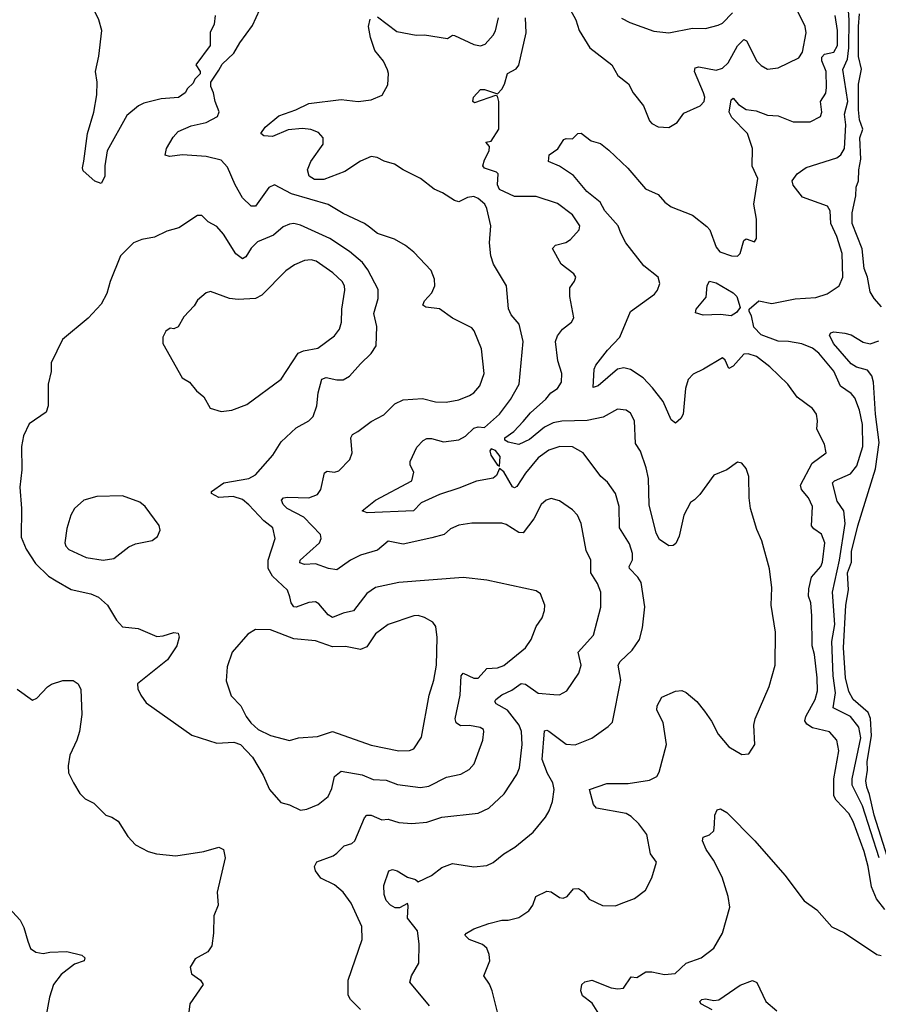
# Model space of a CAD drawing. Extents: x 1954678 to 2060275, y 904822 to 1016299.
# Tile 104 of 256: x 2030605 to 2034612, y 919652 to 924246. Entities that reach past the tile are written whole.
import ezdxf

# ---------------------------------------------------------------- set-up
doc = ezdxf.new("R2010")
doc.units = 0

msp = doc.modelspace()

# ---------------------------------------------------------------- linework, layer by layer
at = {"layer": '0CON20XD'}
for points in [[(2031516.7, 924265), (2031512.5, 924225), (2031493.6, 924186.4), (2031493.3, 924125), (2031427.5, 924035), (2031447.5, 924005), (2031447, 923993), (2031421.7, 923968.3), (2031415, 923950), (2031387.5, 923925), (2031377.5, 923905), (2031346.4, 923883.6), (2031265, 923876.7), (2031185, 923856.2), (2031160, 923845), (2031105, 923798.9), (2031013.8, 923635), (2031002.5, 923565), (2031003.1, 923515), (2030985, 923482.5), (2030955, 923493.3), (2030901.2, 923541.2), (2030898, 923555), (2030904.4, 923585.6), (2030921.5, 923715), (2030951.8, 923815), (2030965.3, 923895), (2030966.7, 923955), (2030959.1, 924005), (2030974.7, 924075.3), (2030988.5, 924195), (2030975, 924245.8), (2030920.8, 924355)], [(2033156.7, 924325), (2033200, 924245), (2033215.6, 924195), (2033265.3, 924115.3), (2033369.2, 924035), (2033396.5, 923986.5), (2033446.4, 923946.4), (2033468, 923905), (2033516, 923845), (2033544, 923775), (2033555, 923761.2), (2033585, 923746), (2033635, 923743.8), (2033674, 923766), (2033705, 923810), (2033781.2, 923845), (2033798.9, 923865), (2033801.9, 923885), (2033796.4, 923905), (2033753.9, 924005), (2033758.2, 924021.8), (2033775, 924025.9), (2033855, 924011.1), (2033885, 924019.3), (2033912.3, 924045), (2033955, 924123.5), (2033985, 924154.4), (2033996.9, 924146.9), (2034045, 924052.5), (2034065, 924032.5), (2034095, 924016), (2034145, 924020.8), (2034241.5, 924068.5), (2034257.7, 924095), (2034276.2, 924185), (2034270.4, 924215), (2034236, 924285)], [(2034616.6, 920335), (2034537.8, 920577.8), (2034489.6, 920675), (2034489.8, 920705), (2034512.5, 920807.5), (2034530.2, 920895), (2034522, 920945), (2034482, 920995), (2034402, 921035), (2034412.5, 921105), (2034401.2, 921185), (2034395.2, 921344.8), (2034409.6, 921425), (2034398.4, 921575), (2034431.1, 921725), (2034458.1, 921895), (2034452.1, 921955), (2034420, 922000), (2034398.5, 922085), (2034407.1, 922095), (2034483.1, 922126.9), (2034512.7, 922165), (2034540.5, 922255), (2034538.1, 922358.1), (2034523.9, 922423.9), (2034502.4, 922482.4), (2034485, 922501.9), (2034436.3, 922536.3), (2034405, 922606.4), (2034335, 922690.8), (2034305, 922713.8), (2034255, 922733.8), (2034192.5, 922745), (2034145, 922746.2), (2034065, 922775.7), (2034031, 922811), (2034020.7, 922865), (2034010, 922885), (2034010, 922895), (2034055, 922933.9), (2034115, 922922.7), (2034225, 922943.9), (2034320.2, 922949.8), (2034373.4, 922966.6), (2034429.4, 923005), (2034446.1, 923045), (2034443.8, 923155), (2034418.5, 923235), (2034390.4, 923295), (2034387.7, 923355), (2034375, 923376.4), (2034257.9, 923417.9), (2034214.4, 923474.4), (2034210.3, 923495), (2034233.1, 923526.9), (2034275, 923556.4), (2034418.2, 923601.8), (2034437.1, 923615), (2034454.8, 923645.3), (2034461.3, 923755), (2034454.4, 923805), (2034470.4, 923865), (2034446.4, 924013.6), (2034467.8, 924062.2), (2034474.2, 924115), (2034476.2, 924245), (2034468.3, 924355)], [(2032085, 920357.5), (2032118.9, 920391.1), (2032155, 920403.1), (2032169.4, 920415), (2032215, 920522), (2032225.5, 920534.5), (2032245, 920534.5), (2032295, 920513.5), (2032325, 920515.5), (2032375, 920500.9), (2032435.7, 920495.7), (2032505, 920502.7), (2032575, 920525.5), (2032745, 920544.4), (2032795, 920568.1), (2032865.7, 920635), (2032925.3, 920724.7), (2032937.2, 920755), (2032950.9, 920865), (2032946.5, 920925), (2032936.9, 920955), (2032881.4, 921025), (2032829.4, 921055), (2032821.9, 921065), (2032827.3, 921075), (2032855, 921096.9), (2032902.4, 921117.6), (2032945, 921149.6), (2032965, 921145.5), (2033025, 921103.6), (2033098.1, 921098.1), (2033125, 921096.9), (2033159.2, 921115), (2033215, 921198), (2033225.5, 921235), (2033211.5, 921295), (2033282.5, 921375), (2033317.3, 921505), (2033316.8, 921575), (2033302.5, 921615), (2033270.8, 921665), (2033270, 921725), (2033249.3, 921769.3), (2033226.1, 921896.1), (2033208.6, 921935), (2033185, 921959.2), (2033125, 922000.8), (2033085, 922012.9), (2033062, 922005), (2033038.1, 921985), (2033005, 921917.5), (2032955, 921851.5), (2032935, 921853.6), (2032875, 921891.4), (2032855, 921896.9), (2032715, 921897.5), (2032655, 921888.6), (2032615, 921871.4), (2032585.8, 921844.2), (2032529.1, 921829.1), (2032395, 921799.1), (2032325, 921813.3), (2032275, 921770.8), (2032195, 921748.4), (2032149.4, 921725), (2032085, 921680), (2032046.7, 921685), (2031985, 921706.7), (2031935, 921704.5), (2031912, 921712), (2031913.5, 921725), (2032004.5, 921805), (2032011.5, 921825), (2032008.8, 921845), (2031931.3, 921925), (2031852.9, 921965), (2031834.6, 921985), (2031827.5, 922005), (2031836.7, 922015), (2031855, 922018.5), (2031955, 922014.6), (2031995, 922030.6), (2032010, 922055), (2032027.5, 922132.5), (2032040.5, 922139.5), (2032075, 922134.5), (2032095, 922140.8), (2032146.2, 922193.8), (2032157.5, 922225), (2032150, 922295), (2032158.8, 922311.2), (2032183.3, 922325), (2032245, 922370.8), (2032305, 922402.9), (2032356.2, 922453.8), (2032395, 922472.9), (2032485, 922479.5), (2032545, 922463.5), (2032595, 922461.8), (2032655, 922473.3), (2032705, 922492.2), (2032725, 922505.7), (2032752.4, 922537.6), (2032772.1, 922595), (2032760.8, 922710.8), (2032726.7, 922795), (2032715, 922809.2), (2032625, 922853.1), (2032565, 922896.9), (2032500, 922905), (2032486.7, 922915), (2032494.3, 922935), (2032528.3, 922971.7), (2032543.1, 923005), (2032541.4, 923035), (2032525.5, 923075.5), (2032445, 923162), (2032405, 923192.5), (2032355, 923221.9), (2032275, 923249.4), (2032238.1, 923278.1), (2032215, 923295.5), (2032115, 923341.8), (2032044.7, 923384.7), (2031874.1, 923434.1), (2031795, 923476), (2031767.3, 923462.7), (2031705, 923375.8), (2031685, 923375.7), (2031645, 923415.6), (2031610, 923475), (2031575, 923557.5), (2031545, 923590.5), (2031475, 923608.5), (2031365, 923615.4), (2031305, 923607.5), (2031284.5, 923614.5), (2031290.6, 923645), (2031321.7, 923698.3), (2031345.4, 923724.6), (2031405, 923751.4), (2031475, 923766), (2031528.8, 923795), (2031535.9, 923815.9), (2031516.7, 923865), (2031510, 923905), (2031497.5, 923935), (2031497.5, 923955), (2031535, 924010), (2031550.7, 924039.3), (2031605, 924090), (2031631.9, 924138.1), (2031690.9, 924219.1), (2031725.6, 924294.4)], [(2033413.7, 924253.7), (2033453.1, 924233.1), (2033565, 924192.5), (2033635, 924185.5), (2033745, 924206.8), (2033805.4, 924204.6), (2033865, 924220), (2033885, 924230.6), (2033932.1, 924277.9)], [(2034627.2, 922907.2), (2034592.2, 922945), (2034575, 922976.2), (2034561.7, 923045), (2034545.8, 923085), (2034536.7, 923176.7), (2034490.8, 923295), (2034489.6, 923345), (2034508, 923425), (2034509.2, 923465), (2034520.6, 923495), (2034521.2, 923545), (2034530.3, 923595), (2034525.7, 923694.3), (2034540, 923735), (2034525, 923779.2), (2034520.2, 923825), (2034519.5, 923945), (2034533.5, 924015), (2034520.2, 924075), (2034520, 924215), (2034525, 924274)], [(2032517.1, 919645), (2032426.2, 919755), (2032434.2, 919785), (2032468.1, 919845), (2032468.9, 919935), (2032460.9, 919995), (2032415.6, 920055), (2032418.3, 920111.7), (2032415, 920122.5), (2032377.5, 920102.5), (2032357.5, 920102.5), (2032335, 920114.6), (2032315, 920136), (2032305.7, 920165), (2032304, 920206), (2032327.5, 920275), (2032345, 920281.2), (2032367.5, 920275), (2032415, 920246.2), (2032452.5, 920235), (2032465, 920223.3), (2032527, 920253), (2032575, 920290.8), (2032625, 920310), (2032725, 920293.1), (2032785, 920300.5), (2032815, 920313.3), (2032865, 920354.4), (2032916, 920385), (2033000.8, 920455), (2033059.2, 920525), (2033076.9, 920555), (2033092, 920598), (2033099.5, 920655), (2033093.1, 920685), (2033068.6, 920728.6), (2033043.3, 920795), (2033055, 920928), (2033065, 920931.9), (2033075, 920927.3), (2033155, 920866.5), (2033197.8, 920862.2), (2033275.5, 920894.5), (2033351.7, 920948.3), (2033371.3, 920968.7), (2033410.5, 921165), (2033398.5, 921235), (2033408.2, 921251.8), (2033464.2, 921305), (2033497.1, 921355), (2033511.3, 921408.7), (2033523.4, 921506.6), (2033505, 921620), (2033489.5, 921645), (2033451.1, 921685), (2033450, 921695), (2033464.6, 921725.4), (2033464.6, 921755), (2033450.6, 921800.6), (2033403.8, 921875), (2033402.5, 921975), (2033385, 922036), (2033348.4, 922088.4), (2033316.9, 922115), (2033235, 922225.7), (2033185, 922253.6), (2033125.5, 922254.5), (2033075, 922237.5), (2033025, 922201.5), (2032965, 922130.4), (2032925, 922068.5), (2032915, 922062.5), (2032905, 922067.1), (2032865, 922136.2), (2032845, 922152), (2032830.7, 922119.3), (2032815, 922106.9), (2032736.3, 922093.7), (2032655, 922059.9), (2032565, 922031.3), (2032478.5, 921991.5), (2032442.5, 921955), (2032226, 921946), (2032203.3, 921955), (2032265, 922004.3), (2032434.8, 922095.3), (2032445.2, 922135), (2032427.4, 922167.4), (2032427.6, 922185), (2032458.7, 922251.3), (2032487.8, 922282.2), (2032505, 922292.2), (2032527.5, 922292.5), (2032583, 922277), (2032655, 922286.6), (2032685, 922302.8), (2032725, 922340.8), (2032745, 922346.6), (2032775, 922344.2), (2032843.8, 922405), (2032895.2, 922474.7), (2032936.2, 922545), (2032955.5, 922745), (2032935.4, 922825.4), (2032898.6, 922868.6), (2032886.4, 922896.4), (2032877.5, 923005), (2032815.8, 923105), (2032804.4, 923144.4), (2032798.1, 923205), (2032804.4, 923285), (2032785.6, 923365), (2032775.6, 923385), (2032745, 923411.9), (2032725, 923420.6), (2032695, 923417.1), (2032655, 923396.9), (2032635, 923401.9), (2032578.3, 923438.3), (2032540, 923455), (2032475, 923505.7), (2032394, 923545), (2032355, 923572.2), (2032305.4, 923585.4), (2032273.8, 923603.8), (2032245, 923608.5), (2032195, 923585.5), (2032122.7, 923537.3), (2032025, 923501), (2031981.2, 923501.2), (2031955.8, 923515.8), (2031948.8, 923545), (2031963.5, 923585), (2032021.9, 923665), (2032020.8, 923695), (2032000.3, 923720.3), (2031964.5, 923734.5), (2031925, 923739.2), (2031858.4, 923731.6), (2031785, 923701.1), (2031744.3, 923704.3), (2031731.2, 923715), (2031750, 923745), (2031815, 923797.5), (2031893.3, 923825), (2031955, 923854.4), (2032105, 923874.1), (2032185, 923864.6), (2032245, 923872.7), (2032296.7, 923893.3), (2032322.9, 923942.9), (2032326.4, 923995), (2032322, 924012), (2032302.6, 924052.6), (2032262.3, 924102.3), (2032243, 924163), (2032232.5, 924215), (2032241.2, 924248.8)], [(2032275, 924260), (2032365, 924190.5), (2032455, 924174), (2032495, 924175.8), (2032601.2, 924158.8), (2032625, 924173.8), (2032635, 924172.9), (2032725, 924130.8), (2032755.5, 924124.5), (2032778, 924132), (2032815, 924174.2), (2032825.4, 924194.6), (2032840.4, 924255)], [(2032834.3, 919615), (2032810, 919715), (2032797.1, 919747.1), (2032770.8, 919785), (2032798.8, 919855), (2032796.5, 919885), (2032785, 919913.8), (2032765, 919931.1), (2032702.5, 919955), (2032682.5, 919975), (2032690, 919985), (2032725, 920004.2), (2032795, 920030), (2032855, 920045.7), (2032885, 920045.7), (2032935, 920057.1), (2032981.7, 920088.3), (2033000, 920115), (2033014.4, 920155.6), (2033065, 920180), (2033085, 920177.5), (2033125, 920151.2), (2033141.7, 920148.3), (2033160, 920155), (2033189.3, 920190.7), (2033213, 920193), (2033237, 920177), (2033262.5, 920142.5), (2033325, 920112.9), (2033385, 920111.9), (2033412.5, 920122.5), (2033475, 920145.8), (2033526.2, 920185), (2033555, 920242.5), (2033577.1, 920315), (2033548.6, 920355), (2033531.2, 920445), (2033495, 920494.4), (2033459.3, 920529.3), (2033435, 920542.7), (2033296.8, 920566.8), (2033282.5, 920585), (2033264, 920655), (2033345, 920681.8), (2033445, 920682.8), (2033545, 920698.6), (2033579.2, 920715), (2033589.4, 920735), (2033623.1, 920865), (2033607.9, 920967.9), (2033579.1, 921025), (2033580.6, 921045), (2033602.5, 921085), (2033665, 921114), (2033695, 921116), (2033715, 921107.5), (2033765, 921065.7), (2033800.8, 921020.8), (2033833.7, 920973.7), (2033865, 920913.3), (2033915, 920853.3), (2033975, 920817.5), (2034008.3, 920821.7), (2034036.7, 920865), (2034032, 920955), (2034037.5, 920985), (2034102.9, 921135), (2034131.4, 921235), (2034131.7, 921388.3), (2034112.3, 921515), (2034115.4, 921595.4), (2034104.4, 921684.4), (2034068.6, 921815), (2034045, 921867.5), (2034016, 921965), (2034008.8, 922015), (2034008, 922115), (2033995, 922152.5), (2033975, 922177.5), (2033955, 922182.5), (2033905, 922146.7), (2033845, 922121.2), (2033779.1, 922030.9), (2033754.2, 922005.8), (2033735, 921993.3), (2033704.4, 921935), (2033683.1, 921836.9), (2033667.9, 921802.1), (2033655, 921792.5), (2033635, 921791.4), (2033590.4, 921820.4), (2033575, 921851.2), (2033543, 921983), (2033539.3, 922105), (2033528.2, 922155), (2033502.6, 922232.6), (2033478.3, 922268.3), (2033474.4, 922375), (2033455, 922410), (2033435, 922424.3), (2033395, 922429.1), (2033328.1, 922391.9), (2033253.3, 922376.7), (2033135, 922373.2), (2033095, 922364.8), (2033054.7, 922345), (2032985, 922287.5), (2032935, 922263.5), (2032885.2, 922275.2), (2032870, 922285), (2032869.2, 922295), (2032911.1, 922325), (2032955, 922372), (2032988.5, 922411.5), (2033061.3, 922475), (2033084.2, 922505.8), (2033115, 922525.5), (2033133.2, 922555), (2033135.3, 922595), (2033116.5, 922655), (2033105.4, 922745), (2033115, 922770.8), (2033138, 922802), (2033180, 922835), (2033191.2, 922855), (2033172.5, 922955), (2033172.5, 922995), (2033194.2, 923025.8), (2033200, 923045), (2033190.9, 923060.9), (2033132.9, 923105), (2033091.2, 923178.8), (2033105, 923194), (2033153.2, 923206.8), (2033175, 923220), (2033215.7, 923265), (2033219.2, 923285), (2033185, 923336.2), (2033115, 923389.2), (2033015, 923421.8), (2032915, 923421.2), (2032845, 923454.4), (2032834.5, 923475), (2032837.5, 923527.5), (2032830.8, 923535), (2032773.7, 923553.7), (2032766.9, 923565), (2032775, 923592), (2032795.8, 923635), (2032797.5, 923655), (2032780, 923675), (2032805, 923680), (2032840.9, 923735), (2032841.9, 923865), (2032835, 923890), (2032825, 923892.5), (2032728.3, 923858.3), (2032720, 923865), (2032722.5, 923885), (2032755, 923920), (2032775, 923920), (2032835, 923900), (2032855, 923922), (2032868.1, 923945), (2032881.4, 923995), (2032922.5, 924017.5), (2032935.3, 924034.7), (2032969.3, 924185), (2032966.4, 924255)], [(2034642, 920095), (2034603.8, 920143.8), (2034580.8, 920200.8), (2034565.2, 920295), (2034545.7, 920365), (2034495, 920505.6), (2034475, 920542.7), (2034415.4, 920605), (2034404.7, 920625), (2034404.7, 920705), (2034427.3, 920835), (2034418.2, 920885), (2034385, 920923.3), (2034305, 920942.5), (2034279.1, 920959.1), (2034268.9, 920975), (2034273.5, 920995), (2034317.6, 921075), (2034328.4, 921115), (2034327.5, 921175), (2034314.1, 921284.1), (2034303.4, 921325), (2034302.3, 921465), (2034297.5, 921525), (2034286.2, 921556.2), (2034288.8, 921591.2), (2034300.9, 921645), (2034343.3, 921695), (2034352.3, 921715), (2034363.3, 921805), (2034346.4, 921846.4), (2034310.7, 921870.7), (2034300, 921885), (2034304.7, 921975), (2034287.1, 922015), (2034253.6, 922055), (2034249.2, 922075), (2034302.9, 922177.1), (2034369.2, 922225), (2034360.8, 922265), (2034325.7, 922335), (2034328.9, 922375), (2034323.1, 922405), (2034305, 922432), (2034234.2, 922485), (2034190, 922545), (2034106.6, 922626.6), (2034044, 922675), (2034005, 922686.5), (2033985, 922685.5), (2033935, 922629.4), (2033915, 922618.8), (2033897.4, 922657.4), (2033885, 922668), (2033796.7, 922615), (2033747.7, 922592.3), (2033725, 922567.5), (2033712.5, 922525), (2033702, 922405), (2033691.2, 922385), (2033665, 922363.3), (2033645, 922378.8), (2033607.5, 922465), (2033558.3, 922528.3), (2033514.5, 922575), (2033455, 922613.6), (2033425, 922622.5), (2033394.7, 922615.3), (2033305, 922538.6), (2033280.8, 922530.8), (2033285.6, 922615), (2033294.4, 922635), (2033348.7, 922705), (2033405.9, 922765), (2033456, 922884), (2033567.5, 922965), (2033582, 922985), (2033592.5, 923015), (2033585.5, 923045.5), (2033518.2, 923098.2), (2033433.3, 923205), (2033410.6, 923250.6), (2033397.9, 923285), (2033336.5, 923355), (2033313.8, 923395), (2033252.6, 923445), (2033190, 923520), (2033125, 923562.2), (2033073.8, 923585), (2033076.7, 923615), (2033115.9, 923644.1), (2033145, 923687.5), (2033155, 923692.5), (2033185, 923690), (2033210, 923715), (2033225, 923717.5), (2033271.7, 923681.7), (2033315, 923668.8), (2033355, 923638), (2033443, 923553), (2033525, 923457.5), (2033585, 923430), (2033615.5, 923395.5), (2033645, 923373.1), (2033744.7, 923334.7), (2033812, 923282), (2033826.4, 923266.4), (2033855.5, 923185), (2033872.4, 923162.4), (2033927.5, 923145), (2033955, 923142.9), (2033967.1, 923155), (2033984.5, 923215.5), (2033995, 923224), (2034035, 923210), (2034044.1, 923225.9), (2034044.2, 923315), (2034030.6, 923385), (2034049.4, 923505), (2034023.2, 923563.2), (2034025.4, 923645.4), (2034001.2, 923715), (2033929.2, 923789.2), (2033915.6, 923815), (2033925, 923872.5), (2033935, 923880), (2033960.1, 923850.1), (2033995, 923827.9), (2034041.6, 923821.6), (2034095, 923801.2), (2034145, 923797.5), (2034215, 923769.2), (2034295, 923770), (2034342.5, 923795), (2034349.1, 923815), (2034342.7, 923865), (2034366.8, 923903.2), (2034370.8, 923929.2), (2034369, 924005), (2034348.9, 924055), (2034349, 924071), (2034361.9, 924085), (2034405, 924094.2), (2034422.2, 924125), (2034421.5, 924195), (2034410.7, 924265)], [(2031915, 920557.5), (2031945, 920562.9), (2031998.8, 920585), (2032045, 920622), (2032061.2, 920658.8), (2032074.2, 920715.8), (2032105, 920739.6), (2032203.5, 920723.5), (2032255, 920701.5), (2032315, 920698.9), (2032368.1, 920678.1), (2032475, 920663.3), (2032515, 920670), (2032597.6, 920712.4), (2032663.8, 920726.2), (2032702.2, 920747.8), (2032725.6, 920775), (2032766, 920885), (2032771.2, 920925), (2032770, 920935), (2032753.9, 920943.9), (2032705, 920953.3), (2032662.3, 920952.3), (2032641.8, 920965), (2032637.5, 920985), (2032660.2, 921095), (2032664.7, 921185.3), (2032675, 921196.7), (2032725, 921173.3), (2032745, 921174.6), (2032785, 921219.2), (2032835, 921221.8), (2032865, 921233.8), (2032965, 921316), (2032991.9, 921355), (2033015.7, 921415), (2033044, 921455), (2033055, 921490), (2033055.8, 921515), (2033035, 921567.5), (2033015, 921581.2), (2032785, 921631.1), (2032675, 921643.5), (2032375, 921620.5), (2032265, 921597.8), (2032225, 921568.6), (2032162.4, 921487.6), (2032115, 921477.2), (2032065, 921456.9), (2032045, 921469.1), (2032001.1, 921521.1), (2031985, 921530.4), (2031955, 921527.1), (2031895, 921504.5), (2031885, 921506.9), (2031871.5, 921525), (2031866.2, 921553.8), (2031855.2, 921585.2), (2031785, 921650.4), (2031764, 921685), (2031765.3, 921724.7), (2031796.7, 921825), (2031785.8, 921875), (2031745, 921907.5), (2031675, 921982.9), (2031645, 922006.9), (2031601.7, 922021.7), (2031535, 922017.5), (2031500, 922035), (2031500, 922045), (2031557.5, 922085), (2031674.7, 922105.3), (2031705, 922123.3), (2031785.8, 922215), (2031825, 922277.1), (2031895, 922341.9), (2031955, 922374.2), (2031974.2, 922395), (2031992.2, 922445), (2031997.9, 922505), (2032015, 922568.6), (2032035, 922577.3), (2032085, 922565.6), (2032115, 922565.6), (2032145, 922582.9), (2032195, 922640), (2032245, 922688), (2032268.1, 922725), (2032272.5, 922815), (2032258.2, 922875), (2032277.7, 922945), (2032277.6, 922987.6), (2032229.5, 923079.5), (2032205, 923112.9), (2032145, 923165.4), (2032052.2, 923225), (2031915, 923287.7), (2031885, 923294.6), (2031865, 923292.1), (2031835, 923279.5), (2031789.6, 923240.4), (2031715, 923210.4), (2031685, 923180.5), (2031660, 923140), (2031645, 923131.2), (2031613.6, 923153.6), (2031556.9, 923245), (2031525, 923281.2), (2031485, 923303.3), (2031455, 923333.3), (2031435, 923333.3), (2031347.5, 923275), (2031291.2, 923258.8), (2031235, 923232), (2031175, 923221.2), (2031136.7, 923205), (2031075.4, 923144.6), (2031027.3, 923025), (2031011.9, 922968.1), (2030985, 922919.2), (2030925, 922854), (2030805.6, 922754.4), (2030752, 922645), (2030751.2, 922605), (2030737.5, 922545), (2030738, 922445), (2030728, 922415), (2030649.3, 922360.7), (2030622.2, 922305), (2030614, 922255), (2030615.6, 922145.6), (2030605.7, 922065), (2030613.5, 921965), (2030612.6, 921832.6), (2030635, 921776), (2030679.6, 921709.6), (2030740.2, 921650.2), (2030775, 921628.9), (2030845, 921588.2), (2030937.6, 921567.6), (2030972.5, 921552.5), (2031015, 921514), (2031056.2, 921445), (2031085, 921414.2), (2031157.5, 921405), (2031245, 921368.6), (2031275, 921371.4), (2031325, 921387.1), (2031345, 921383.3), (2031350, 921365), (2031337.8, 921325), (2031295, 921259.2), (2031155, 921147.5), (2031156.2, 921125), (2031170, 921095), (2031195, 921058.8), (2031408.8, 920908.8), (2031525, 920870.6), (2031605, 920874.7), (2031635, 920864), (2031691.8, 920805), (2031741.3, 920721.3), (2031771.2, 920655), (2031824.2, 920594.2), (2031865, 920583.8), (2031915, 920557.5)], [(2031545, 922418), (2031595, 922424.2), (2031665, 922450.8), (2031825, 922568.6), (2031905, 922690.4), (2031929.3, 922700.7), (2031996.7, 922713.3), (2032075, 922771.9), (2032097, 922803), (2032107.5, 922835), (2032109.2, 922895), (2032122.5, 922985), (2032121.1, 923005), (2032110, 923025), (2032067.1, 923065), (2031988.9, 923118.9), (2031965, 923126.2), (2031935, 923122.9), (2031887.6, 923102.4), (2031847.5, 923075), (2031735, 922961.4), (2031705, 922945.6), (2031625, 922940), (2031585, 922945.8), (2031495, 922978.8), (2031475, 922972.5), (2031435, 922937.5), (2031419.3, 922910.7), (2031370.7, 922859.3), (2031345, 922812.5), (2031325, 922803.3), (2031307, 922807), (2031287, 922793), (2031272.5, 922765), (2031273.3, 922735), (2031363.3, 922575), (2031397.5, 922555), (2031430, 922515), (2031465, 922486.7), (2031494.2, 922434.2), (2031545, 922418)], [(2033925, 922864.7), (2033875, 922870), (2033795, 922867.9), (2033758.8, 922878.8), (2033762, 922895), (2033808.7, 922951.3), (2033813.6, 923006.4), (2033824.3, 923025.7), (2033855, 923018.9), (2033935, 922972.3), (2033952.3, 922955), (2033967.2, 922902.8), (2033950.5, 922879.5), (2033925, 922864.7)], [(2034675.2, 920275), (2034592.2, 920535), (2034571.9, 920631.9), (2034558.6, 920665), (2034553.4, 920695), (2034562, 920745), (2034560, 920785), (2034580.1, 920905), (2034575.3, 920985.3), (2034564.4, 921014.5), (2034495.3, 921075), (2034475, 921111.9), (2034458.8, 921175), (2034450.4, 921315), (2034460.4, 921515), (2034473.7, 921586.3), (2034468.1, 921665), (2034487.3, 921715), (2034487.7, 921765), (2034516.7, 921885), (2034599.7, 922150.3), (2034616.2, 922273.8), (2034599.8, 922405), (2034589.8, 922555), (2034582.1, 922585), (2034561.4, 922611.4), (2034510.8, 922625), (2034485, 922640), (2034402.9, 922735), (2034384.3, 922775), (2034390, 922785), (2034405, 922790), (2034455.8, 922784.2), (2034485, 922776.2), (2034542.2, 922742.2), (2034575, 922734.5), (2034615, 922747.5)], [(2032845, 922162.5), (2032847.6, 922207.6), (2032825, 922236.3), (2032805, 922243.8), (2032799.9, 922235), (2032803.7, 922215), (2032835, 922167.1), (2032845, 922162.5)], [(2030995, 921724.4), (2031045, 921732.5), (2031115, 921786.9), (2031145, 921800.6), (2031224.1, 921815.9), (2031248.8, 921835), (2031260, 921865), (2031255.7, 921885.7), (2031190, 921975), (2031165.7, 921995), (2031085, 922024.3), (2030965, 922021.2), (2030905, 922004.3), (2030861.4, 921965), (2030844.3, 921935), (2030825, 921872.5), (2030815.7, 921805), (2030819.7, 921789.7), (2030834.6, 921774.6), (2030915, 921736.4), (2030995, 921724.4)], [(2032375, 920835.5), (2032425, 920836.9), (2032445, 920844.2), (2032480.7, 920899.3), (2032515.8, 921094.2), (2032538.1, 921165), (2032551.1, 921235), (2032554.1, 921364.1), (2032546.7, 921415), (2032533.3, 921435), (2032495, 921457.5), (2032465, 921466.9), (2032445, 921465.6), (2032325, 921424.4), (2032265, 921380.6), (2032225, 921319.5), (2032195, 921308.5), (2032125, 921321.1), (2032065, 921319.5), (2031985, 921348.6), (2031885, 921357.9), (2031775, 921400), (2031705, 921401.2), (2031670.2, 921379.8), (2031597.1, 921295), (2031572.6, 921227.4), (2031568.6, 921161.4), (2031592.2, 921092.2), (2031636.7, 921045), (2031661.8, 920995), (2031684.5, 920965), (2031717.5, 920935), (2031776.2, 920906.2), (2031865, 920882.9), (2031905.7, 920895.7), (2031995, 920901.1), (2032065, 920925.5), (2032245, 920860.8), (2032375, 920835.5)], [(2030593.4, 921123.4), (2030665, 921071.2), (2030685, 921080), (2030735, 921133.8), (2030754.2, 921145.8), (2030806.4, 921163.6), (2030855, 921163.3), (2030878.3, 921148.3), (2030890.7, 921120.7), (2030895.7, 921005), (2030884.2, 920925.8), (2030872, 920885), (2030838.6, 920815), (2030830.8, 920765), (2030833, 920733), (2030855.6, 920685.6), (2030885.9, 920635.9), (2030911.2, 920611.2), (2030950.5, 920590.5), (2031006.7, 920535), (2031035, 920526), (2031065, 920506.2), (2031110, 920435), (2031145, 920396.7), (2031205, 920366), (2031244.2, 920354.2), (2031334.3, 920345.7), (2031465, 920366), (2031535, 920386.2), (2031556.2, 920375), (2031564.4, 920335), (2031526, 920175), (2031531.2, 920115), (2031511.2, 920065), (2031510, 919985), (2031502, 919925), (2031482.5, 919897.5), (2031423.3, 919865), (2031400, 919825), (2031407.5, 919795), (2031448.8, 919765), (2031461.2, 919745), (2031399.2, 919655), (2031394.3, 919615)], [(2033307.2, 919607.2), (2033277, 919657), (2033231.2, 919691.2), (2033223.8, 919715), (2033228.8, 919745), (2033242.1, 919757.9), (2033275, 919764.5), (2033365, 919729.2), (2033395.9, 919724.1), (2033422.3, 919727.7), (2033459.3, 919780.7), (2033485, 919777.5), (2033526.6, 919803.4), (2033555, 919804.4), (2033615, 919790.9), (2033664.4, 919795.6), (2033715.5, 919844.5), (2033785, 919868.6), (2033844.2, 919915), (2033885.6, 919985), (2033918.6, 920105), (2033911.9, 920155), (2033883.3, 920245), (2033843.5, 920325), (2033809.1, 920375), (2033792.5, 920415), (2033795, 920432.5), (2033825, 920443.3), (2033845, 920462.5), (2033848.3, 920491.7), (2033848.8, 920535), (2033860.5, 920559.5), (2033875, 920563.8), (2033905, 920547.5), (2034035.6, 920415), (2034176.7, 920255), (2034265.5, 920135.5), (2034325, 920093.8), (2034395, 920013.8), (2034455, 919986.2), (2034605, 919884.2), (2034625, 919880.8)], [(2032195, 919627.5), (2032149.4, 919675), (2032138.6, 919695), (2032138.6, 919765), (2032203.5, 919955), (2032202.2, 920015), (2032151.9, 920125), (2032115.5, 920175), (2032075, 920210.4), (2032010.8, 920240.8), (2031985.6, 920275), (2031980.5, 920295), (2031992.3, 920317.7), (2032068.8, 920345), (2032085, 920357.5)], [(2030555, 920102.5), (2030606.7, 920045), (2030625, 920010), (2030643, 919947), (2030655, 919912.5), (2030680, 919895), (2030715, 919888.8), (2030745, 919896.2), (2030825, 919898), (2030895, 919881.2), (2030909.2, 919869.2), (2030906.7, 919855), (2030861.1, 919838.9), (2030799.1, 919790.9), (2030762.7, 919745), (2030743.6, 919685), (2030725.4, 919585)], [(2033836.7, 919626.7), (2033784.3, 919655), (2033779.2, 919665), (2033788.8, 919675), (2033805, 919678.2), (2033845, 919670), (2033867.5, 919672.5), (2033967.9, 919742.1), (2034025, 919764), (2034045, 919753.8), (2034087.8, 919665), (2034138.3, 919621.7)]]:
    msp.add_lwpolyline(points, dxfattribs=at)

doc.saveas('drawing.dxf')
